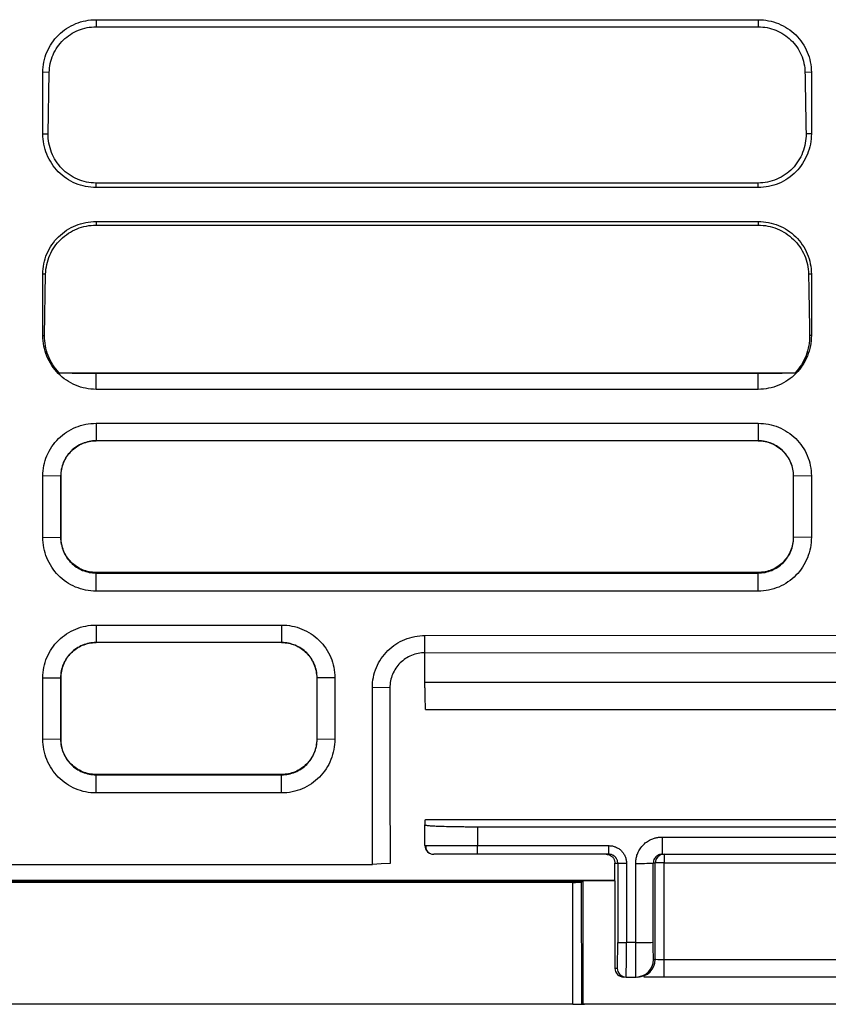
# Model space of a CAD drawing. Header units: millimetres. Extents: x -1111 to 1147, y -743 to 1146.
# Tile 46 of 203: x 173 to 219, y -600 to -544. Entities that reach past the tile are written whole.
import ezdxf

# ---------------------------------------------------------------- set-up
doc = ezdxf.new("R2010")
doc.units = ezdxf.units.MM

msp = doc.modelspace()

# ---------------------------------------------------------------- linework, layer by layer
at = {"color": 7, "linetype": 'Continuous', "lineweight": 25}
for p, q in [((177.346, -543.893), (215.102, -543.892)), ((177.346, -543.893), (177.346, -544.298)), ((215.102, -543.892), (215.102, -544.298)), ((177.346, -544.298), (215.102, -544.298)), ((174.311, -550.395), (174.311, -546.893)), ((174.678, -546.9), (174.311, -546.893)), ((174.616, -550.4), (174.678, -546.9)), ((218.137, -546.893), (217.77, -546.9)), ((174.311, -550.395), (174.616, -550.4)), ((218.137, -550.395), (217.833, -550.4)), ((177.346, -553.465), (177.346, -553.206)), ((215.102, -553.206), (177.346, -553.206)), ((215.102, -553.465), (177.346, -553.465)), ((215.102, -553.465), (215.102, -553.206)), ((177.346, -555.398), (215.102, -555.398)), ((177.346, -555.398), (177.346, -555.606)), ((177.346, -555.606), (215.102, -555.606)), ((215.102, -555.398), (215.102, -555.606)), ((174.311, -561.9), (174.311, -558.398)), ((174.473, -558.401), (174.311, -558.398)), ((174.411, -561.902), (174.473, -558.401)), ((218.137, -558.398), (217.975, -558.401)), ((174.311, -561.9), (174.411, -561.902)), ((218.137, -561.9), (218.037, -561.902)), ((175.241, -564.023), (217.207, -564.023)), ((177.346, -564.971), (177.346, -564.052)), ((177.346, -564.052), (215.102, -564.052)), ((215.102, -564.971), (215.102, -564.052)), ((215.102, -564.971), (177.346, -564.971)), ((177.346, -566.903), (215.102, -566.903)), ((177.346, -566.903), (177.346, -567.903)), ((215.102, -566.903), (215.102, -567.903)), ((215.102, -567.903), (177.346, -567.903)), ((174.311, -573.405), (174.311, -569.904)), ((175.329, -569.921), (174.311, -569.904)), ((175.329, -569.921), (175.345, -569.904)), ((175.329, -569.921), (175.329, -573.423)), ((175.344, -573.407), (175.345, -569.904)), ((217.103, -569.904), (217.12, -569.921)), ((217.103, -569.904), (217.104, -573.407)), ((218.137, -569.904), (217.12, -569.921)), ((174.311, -573.405), (175.329, -573.423)), ((175.344, -573.407), (175.329, -573.423)), ((217.104, -573.407), (217.12, -573.423)), ((218.137, -573.405), (217.12, -573.423)), ((177.346, -575.411), (177.346, -575.441)), ((215.102, -575.411), (177.346, -575.411)), ((215.102, -575.411), (215.102, -575.441)), ((177.346, -576.476), (177.346, -575.441)), ((177.346, -575.441), (215.102, -575.441)), ((215.102, -576.476), (215.102, -575.441)), ((215.102, -576.476), (177.346, -576.476)), ((177.346, -578.408), (187.93, -578.408)), ((177.346, -578.408), (177.346, -579.408)), ((187.93, -578.408), (187.93, -579.408)), ((196.101, -579.002), (242.101, -578.972)), ((196.102, -579.984), (196.101, -579.002)), ((187.93, -579.408), (177.346, -579.408)), ((196.102, -579.984), (242.102, -579.955)), ((196.102, -581.671), (196.102, -579.984)), ((174.311, -584.911), (174.311, -581.409)), ((174.311, -581.409), (175.329, -581.426)), ((175.342, -581.413), (175.329, -581.426)), ((175.329, -581.426), (175.329, -584.928)), ((175.341, -584.916), (175.342, -581.413)), ((189.934, -581.413), (189.948, -581.426)), ((189.934, -581.413), (189.936, -584.916)), ((190.965, -581.409), (189.948, -581.426)), ((194.103, -581.986), (193.103, -581.969)), ((196.102, -581.671), (242.102, -581.67)), ((196.14, -583.224), (242.064, -583.223)), ((175.329, -584.928), (174.311, -584.911)), ((175.329, -584.928), (175.341, -584.916)), ((189.936, -584.916), (189.948, -584.928)), ((190.965, -584.911), (189.948, -584.928)), ((177.346, -586.923), (177.346, -586.946)), ((187.93, -586.923), (177.346, -586.923)), ((177.346, -587.981), (177.346, -586.946)), ((177.346, -586.946), (187.93, -586.946)), ((187.93, -586.923), (187.93, -586.946)), ((187.93, -587.981), (187.93, -586.946)), ((187.93, -587.981), (177.346, -587.981)), ((196.102, -589.537), (196.134, -589.516)), ((196.102, -589.537), (196.102, -589.801)), ((196.102, -590.977), (196.102, -589.801)), ((242.07, -589.515), (196.134, -589.516)), ((199.102, -589.906), (239.102, -589.905)), ((199.102, -589.906), (199.102, -590.985)), ((209.619, -590.494), (228.585, -590.493)), ((196.102, -590.977), (196.174, -590.978)), ((199.102, -590.985), (206.594, -590.985)), ((206.594, -591.476), (199.102, -591.477)), ((209.619, -591.476), (228.585, -591.476)), ((164.05, -592.052), (193.11, -592.052)), ((206.928, -591.976), (207.094, -591.976)), ((206.928, -592.99), (206.928, -591.976)), ((207.094, -591.976), (207.094, -596.502)), ((207.594, -591.985), (207.594, -596.51)), ((208.12, -596.51), (208.12, -591.993)), ((209.12, -596.493), (209.119, -591.976)), ((209.233, -591.976), (209.119, -591.976)), ((209.234, -597.476), (209.233, -591.976)), ((209.733, -591.968), (228.471, -591.967)), ((209.733, -597.493), (209.733, -591.968)), ((124.98, -593.025), (205.06, -593.025)), ((125.046, -592.955), (195.602, -592.955)), ((204.526, -593.077), (162.84, -593.077)), ((195.602, -592.955), (206.602, -592.955)), ((204.543, -600.023), (204.526, -593.077)), ((205.025, -593.06), (205.06, -593.025)), ((205.043, -600.021), (205.025, -593.06)), ((205.06, -593.025), (205.085, -593)), ((205.085, -593), (205.095, -592.99)), ((205.095, -592.99), (205.096, -600.023)), ((206.928, -592.99), (205.095, -592.99)), ((206.602, -592.955), (206.928, -592.955)), ((206.928, -592.99), (206.932, -597.975)), ((208.12, -596.51), (207.594, -596.51)), ((209.137, -597.476), (209.234, -597.476)), ((228.471, -597.492), (209.733, -597.493)), ((206.932, -597.975), (207.068, -597.975)), ((207.568, -598.475), (208.137, -598.475)), ((228.472, -598.475), (209.733, -598.475)), ((204.543, -600.023), (162.597, -600.023)), ((173.602, -600.023), (173.602, -600.028)), ((183.602, -600.029), (183.602, -600.023)), ((187.102, -600.023), (187.102, -600.031)), ((197.102, -600.029), (197.102, -600.023)), ((200.602, -600.023), (200.602, -600.031)), ((204.95, -600.023), (205.199, -600.023)), ((205.043, -600.021), (205.096, -600.023)), ((233.11, -600.023), (205.096, -600.023)), ((210.602, -600.029), (210.602, -600.023)), ((213.602, -600.023), (213.602, -600.028)), ((214.102, -600.023), (214.102, -600.03))]:
    msp.add_line(p, q, dxfattribs=at)
at = {"color": 7, "linetype": 'Continuous', "lineweight": 25, "flags": 128}
for points in [[(193.11, -592.052), (193.109, -591.345), (193.108, -589.931), (193.108, -588.516), (193.106, -585.688), (193.103, -581.969)], [(194.103, -581.986), (194.105, -584.814), (194.107, -587.643), (194.11, -591.999)], [(209.619, -590.494), (209.619, -590.686), (209.619, -590.871), (209.619, -591.041), (209.619, -591.19), (209.619, -591.311), (209.619, -591.402), (209.619, -591.457), (209.619, -591.476)], [(199.102, -591.477), (199.102, -591.467), (199.102, -591.439), (199.102, -591.394), (199.102, -591.333), (199.102, -591.259), (199.102, -591.174), (199.102, -591.082), (199.102, -590.985)], [(206.594, -591.476), (206.594, -591.467), (206.594, -591.439), (206.594, -591.394), (206.594, -591.333), (206.594, -591.259), (206.594, -591.174), (206.594, -591.081), (206.594, -590.985)], [(209.733, -591.476), (209.733, -591.486), (209.733, -591.513), (209.733, -591.559), (209.733, -591.62), (209.733, -591.694), (209.733, -591.779), (209.733, -591.871), (209.733, -591.968)], [(194.11, -591.999), (193.61, -592.025), (193.11, -592.052)], [(209.733, -598.475), (209.733, -598.456), (209.733, -598.401), (209.733, -598.31), (209.733, -598.188), (209.733, -598.04), (209.733, -597.87), (209.733, -597.685), (209.733, -597.493)]]:
    msp.add_lwpolyline(points, dxfattribs=at)
at = {"color": 7, "linetype": 'Continuous', "lineweight": 25}
for centre, radius, start, end in [((196.602, -590.977), 0.5, 180.0013, 270.0013), ((209.733, -591.976), 0.5, 90.0056, 179.9882), ((207.471, -584.521), 7.464, 267.0994, 270.9381), ((208.363, -577.067), 14.929, 269.0645, 272.9032), ((207.472, -589.047), 7.464, 267.0994, 270.9381), ((208.363, -581.584), 14.929, 269.0645, 272.9032), ((208.137, -597.475), 1, 270.0056, 359.9882), ((208.234, -597.475), 1, 270.0056, 359.9882), ((207.568, -597.975), 0.5, 180.0144, 269.9969)]:
    msp.add_arc(centre, radius, start, end, dxfattribs=at)
msp.add_ellipse((207.433, -597.975), major_axis=(0.394, -0.308), ratio=0.999372, start_param=3.805021, end_param=5.375513, dxfattribs=at)
for points, knots in [([(174.311, -546.893), (174.311, -546.694), (174.331, -546.498), (174.409, -546.113), (174.469, -545.921), (174.622, -545.557), (174.716, -545.385), (174.937, -545.058), (175.066, -544.904), (175.346, -544.628), (175.499, -544.504), (175.83, -544.286), (176.006, -544.193), (176.37, -544.045), (176.56, -543.988), (176.95, -543.912), (177.147, -543.893), (177.346, -543.893)], [0, 0, 0, 0, 0.125, 0.125, 0.25, 0.25, 0.375, 0.375, 0.5, 0.5, 0.625, 0.625, 0.75, 0.75, 0.875, 0.875, 1, 1, 1, 1]), ([(215.102, -543.892), (215.301, -543.892), (215.497, -543.912), (215.883, -543.987), (216.075, -544.044), (216.441, -544.193), (216.615, -544.284), (216.944, -544.5), (217.101, -544.626), (217.381, -544.903), (217.507, -545.053), (217.73, -545.381), (217.826, -545.556), (218.055, -546.099), (218.137, -546.495), (218.137, -546.893)], [0, 0, 0, 0, 0.125, 0.125, 0.25, 0.25, 0.375, 0.375, 0.5, 0.5, 0.625, 0.625, 0.75, 0.75, 1, 1, 1, 1]), ([(174.678, -546.9), (174.683, -546.555), (174.756, -546.212), (175.03, -545.58), (175.23, -545.292), (175.724, -544.813), (176.019, -544.621), (176.658, -544.364), (177.001, -544.298), (177.346, -544.298)], [0, 0, 0, 0, 0.25, 0.25, 0.5, 0.5, 0.75, 0.75, 1, 1, 1, 1]), ([(215.102, -544.298), (215.447, -544.298), (215.791, -544.364), (216.431, -544.622), (216.725, -544.813), (217.219, -545.293), (217.419, -545.582), (217.692, -546.213), (217.766, -546.555), (217.77, -546.9)], [0, 0, 0, 0, 0.25, 0.25, 0.5, 0.5, 0.75, 0.75, 1, 1, 1, 1]), ([(217.77, -546.9), (217.779, -547.368), (217.787, -547.836), (217.796, -548.305), (217.802, -548.654), (217.808, -549.003), (217.814, -549.352), (217.82, -549.702), (217.826, -550.051), (217.833, -550.4)], [0.00002102, 0.00002102, 0.00002102, 0.00002102, 0.001427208, 0.001427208, 0.001427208, 0.002475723, 0.002475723, 0.002475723, 0.003524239, 0.003524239, 0.003524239, 0.003524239]), ([(218.137, -546.893), (218.137, -547.369), (218.137, -547.845), (218.137, -548.32), (218.137, -548.666), (218.137, -549.012), (218.137, -549.358), (218.137, -549.703), (218.137, -550.049), (218.137, -550.395)], [0, 0, 0, 0, 0.001427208, 0.001427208, 0.001427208, 0.002464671, 0.002464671, 0.002464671, 0.003502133, 0.003502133, 0.003502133, 0.003502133]), ([(177.346, -553.465), (177.145, -553.465), (176.946, -553.445), (176.557, -553.366), (176.363, -553.307), (175.995, -553.151), (175.82, -553.056), (175.49, -552.832), (175.334, -552.702), (175.055, -552.418), (174.93, -552.264), (174.709, -551.928), (174.616, -551.75), (174.466, -551.382), (174.408, -551.19), (174.331, -550.796), (174.311, -550.596), (174.311, -550.395)], [0, 0, 0, 0, 0.125, 0.125, 0.25, 0.25, 0.375, 0.375, 0.5, 0.5, 0.625, 0.625, 0.75, 0.75, 0.875, 0.875, 1, 1, 1, 1]), ([(177.346, -553.206), (176.982, -553.206), (176.62, -553.132), (175.951, -552.846), (175.647, -552.636), (175.141, -552.113), (174.942, -551.801), (174.743, -551.294), (174.693, -551.118), (174.628, -550.762), (174.613, -550.582), (174.616, -550.4)], [0, 0, 0, 0, 0.25, 0.25, 0.5, 0.5, 0.75, 0.75, 0.875, 0.875, 1, 1, 1, 1]), ([(218.137, -550.395), (218.137, -550.596), (218.118, -550.795), (218.041, -551.185), (217.984, -551.379), (217.833, -551.749), (217.741, -551.925), (217.522, -552.258), (217.395, -552.417), (217.116, -552.701), (216.963, -552.828), (216.632, -553.054), (216.455, -553.15), (215.906, -553.383), (215.505, -553.465), (215.102, -553.465)], [0, 0, 0, 0, 0.125, 0.125, 0.25, 0.25, 0.375, 0.375, 0.5, 0.5, 0.625, 0.625, 0.75, 0.75, 1, 1, 1, 1]), ([(217.833, -550.4), (217.838, -550.764), (217.772, -551.126), (217.506, -551.803), (217.306, -552.114), (216.801, -552.636), (216.497, -552.846), (215.828, -553.132), (215.466, -553.206), (215.102, -553.206)], [0, 0, 0, 0, 0.25, 0.25, 0.5, 0.5, 0.75, 0.75, 1, 1, 1, 1]), ([(174.311, -558.398), (174.311, -558.199), (174.331, -558.003), (174.409, -557.618), (174.469, -557.427), (174.622, -557.063), (174.716, -556.89), (174.937, -556.563), (175.066, -556.409), (175.346, -556.133), (175.499, -556.009), (175.83, -555.791), (176.006, -555.699), (176.37, -555.55), (176.56, -555.493), (176.95, -555.417), (177.147, -555.398), (177.346, -555.398)], [0, 0, 0, 0, 0.125, 0.125, 0.25, 0.25, 0.375, 0.375, 0.5, 0.5, 0.625, 0.625, 0.75, 0.75, 0.875, 0.875, 1, 1, 1, 1]), ([(174.473, -558.401), (174.48, -558.03), (174.56, -557.662), (174.855, -556.984), (175.07, -556.674), (175.602, -556.159), (175.918, -555.954), (176.605, -555.677), (176.975, -555.606), (177.346, -555.606)], [0, 0, 0, 0, 0.25, 0.25, 0.5, 0.5, 0.75, 0.75, 1, 1, 1, 1]), ([(215.102, -555.398), (215.301, -555.398), (215.497, -555.417), (215.883, -555.492), (216.075, -555.549), (216.441, -555.698), (216.615, -555.789), (216.944, -556.006), (217.101, -556.132), (217.381, -556.408), (217.507, -556.559), (217.73, -556.886), (217.826, -557.061), (218.055, -557.604), (218.137, -558), (218.137, -558.398)], [0, 0, 0, 0, 0.125, 0.125, 0.25, 0.25, 0.375, 0.375, 0.5, 0.5, 0.625, 0.625, 0.75, 0.75, 1, 1, 1, 1]), ([(215.102, -555.606), (215.473, -555.606), (215.843, -555.677), (216.53, -555.954), (216.847, -556.159), (217.378, -556.674), (217.593, -556.985), (217.889, -557.663), (217.969, -558.031), (217.975, -558.401)], [0, 0, 0, 0, 0.25, 0.25, 0.5, 0.5, 0.75, 0.75, 1, 1, 1, 1]), ([(217.975, -558.401), (217.983, -558.87), (217.992, -559.338), (218, -559.806), (218.006, -560.156), (218.012, -560.505), (218.018, -560.854), (218.025, -561.203), (218.031, -561.553), (218.037, -561.902)], [0.00002102, 0.00002102, 0.00002102, 0.00002102, 0.001427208, 0.001427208, 0.001427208, 0.002475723, 0.002475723, 0.002475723, 0.003524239, 0.003524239, 0.003524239, 0.003524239]), ([(218.137, -558.398), (218.137, -558.874), (218.137, -559.35), (218.137, -559.825), (218.137, -560.171), (218.137, -560.517), (218.137, -560.863), (218.137, -561.209), (218.137, -561.554), (218.137, -561.9)], [0, 0, 0, 0, 0.001427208, 0.001427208, 0.001427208, 0.002464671, 0.002464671, 0.002464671, 0.003502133, 0.003502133, 0.003502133, 0.003502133]), ([(177.346, -564.971), (177.145, -564.971), (176.946, -564.95), (176.557, -564.871), (176.363, -564.812), (175.995, -564.656), (175.82, -564.561), (175.49, -564.337), (175.334, -564.207), (175.055, -563.924), (174.93, -563.769), (174.709, -563.433), (174.616, -563.256), (174.466, -562.888), (174.408, -562.695), (174.331, -562.301), (174.311, -562.102), (174.311, -561.9)], [0, 0, 0, 0, 0.125, 0.125, 0.25, 0.25, 0.375, 0.375, 0.5, 0.5, 0.625, 0.625, 0.75, 0.75, 0.875, 0.875, 1, 1, 1, 1]), ([(175.241, -564.023), (174.971, -563.741), (174.758, -563.407), (174.475, -562.681), (174.405, -562.292), (174.411, -561.902)], [0, 0, 0, 0, 0.5, 0.5, 1, 1, 1, 1]), ([(218.137, -561.9), (218.137, -562.102), (218.118, -562.3), (218.041, -562.69), (217.984, -562.884), (217.833, -563.255), (217.741, -563.431), (217.522, -563.764), (217.395, -563.922), (217.116, -564.206), (216.963, -564.334), (216.632, -564.559), (216.455, -564.656), (215.906, -564.888), (215.505, -564.971), (215.102, -564.971)], [0, 0, 0, 0, 0.125, 0.125, 0.25, 0.25, 0.375, 0.375, 0.5, 0.5, 0.625, 0.625, 0.75, 0.75, 1, 1, 1, 1]), ([(218.037, -561.902), (218.043, -562.292), (217.974, -562.682), (217.69, -563.408), (217.478, -563.741), (217.207, -564.023)], [0, 0, 0, 0, 0.5, 0.5, 1, 1, 1, 1]), ([(175.241, -564.023), (175.558, -564.03), (175.887, -564.037), (176.587, -564.048), (176.963, -564.052), (177.346, -564.052)], [0, 0, 0, 0, 0.5, 0.5, 1, 1, 1, 1]), ([(215.102, -564.052), (215.294, -564.052), (215.484, -564.051), (215.856, -564.047), (216.037, -564.045), (216.562, -564.037), (216.89, -564.03), (217.207, -564.023)], [0, 0, 0, 0, 0.25, 0.25, 0.5, 0.5, 1, 1, 1, 1]), ([(174.311, -569.904), (174.311, -569.704), (174.331, -569.509), (174.409, -569.123), (174.469, -568.932), (174.622, -568.568), (174.716, -568.395), (174.937, -568.069), (175.066, -567.915), (175.346, -567.639), (175.499, -567.515), (175.83, -567.296), (176.006, -567.204), (176.37, -567.056), (176.56, -566.998), (176.95, -566.922), (177.147, -566.903), (177.346, -566.903)], [0, 0, 0, 0, 0.125, 0.125, 0.25, 0.25, 0.375, 0.375, 0.5, 0.5, 0.625, 0.625, 0.75, 0.75, 0.875, 0.875, 1, 1, 1, 1]), ([(215.102, -566.903), (215.301, -566.903), (215.497, -566.922), (215.883, -566.997), (216.075, -567.054), (216.441, -567.203), (216.615, -567.295), (216.944, -567.511), (217.101, -567.637), (217.381, -567.913), (217.507, -568.064), (217.73, -568.391), (217.826, -568.567), (218.055, -569.109), (218.137, -569.505), (218.137, -569.904)], [0, 0, 0, 0, 0.125, 0.125, 0.25, 0.25, 0.375, 0.375, 0.5, 0.5, 0.625, 0.625, 0.75, 0.75, 1, 1, 1, 1]), ([(177.346, -567.903), (177.08, -567.903), (176.82, -567.955), (176.452, -568.107), (176.336, -568.169), (176.117, -568.315), (176.014, -568.4), (175.827, -568.587), (175.744, -568.688), (175.597, -568.908), (175.533, -569.026), (175.382, -569.39), (175.329, -569.655), (175.329, -569.921)], [0, 0, 0, 0, 0.25, 0.25, 0.375, 0.375, 0.5, 0.5, 0.625, 0.625, 0.75, 0.75, 1, 1, 1, 1]), ([(175.345, -569.904), (175.346, -569.772), (175.358, -569.642), (175.409, -569.387), (175.448, -569.26), (175.548, -569.018), (175.609, -568.903), (175.754, -568.685), (175.839, -568.582), (176.115, -568.305), (176.338, -568.156), (176.819, -567.956), (177.082, -567.903), (177.346, -567.903)], [0, 0, 0, 0, 0.125, 0.125, 0.25, 0.25, 0.375, 0.375, 0.5, 0.5, 0.75, 0.75, 1, 1, 1, 1]), ([(217.12, -569.921), (217.119, -569.655), (217.066, -569.391), (216.915, -569.027), (216.852, -568.908), (216.705, -568.689), (216.622, -568.587), (216.435, -568.401), (216.332, -568.316), (216.113, -568.17), (215.997, -568.108), (215.629, -567.955), (215.369, -567.903), (215.102, -567.903)], [0, 0, 0, 0, 0.25, 0.25, 0.375, 0.375, 0.5, 0.5, 0.625, 0.625, 0.75, 0.75, 1, 1, 1, 1]), ([(215.102, -567.903), (215.234, -567.903), (215.364, -567.916), (215.62, -567.967), (215.747, -568.005), (215.989, -568.106), (216.104, -568.167), (216.322, -568.312), (216.424, -568.397), (216.701, -568.674), (216.85, -568.897), (217.05, -569.378), (217.103, -569.641), (217.103, -569.904)], [0, 0, 0, 0, 0.125, 0.125, 0.25, 0.25, 0.375, 0.375, 0.5, 0.5, 0.75, 0.75, 1, 1, 1, 1]), ([(218.137, -569.904), (218.137, -570.379), (218.137, -570.855), (218.137, -571.331), (218.137, -571.676), (218.137, -572.022), (218.137, -572.368), (218.137, -572.714), (218.137, -573.06), (218.137, -573.405)], [0, 0, 0, 0, 0.001427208, 0.001427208, 0.001427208, 0.002464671, 0.002464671, 0.002464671, 0.003502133, 0.003502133, 0.003502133, 0.003502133]), ([(177.346, -576.476), (177.145, -576.476), (176.946, -576.456), (176.557, -576.377), (176.363, -576.317), (175.995, -576.162), (175.82, -576.067), (175.49, -575.843), (175.334, -575.713), (175.055, -575.429), (174.93, -575.274), (174.709, -574.938), (174.616, -574.761), (174.466, -574.393), (174.408, -574.2), (174.331, -573.806), (174.311, -573.607), (174.311, -573.405)], [0, 0, 0, 0, 0.125, 0.125, 0.25, 0.25, 0.375, 0.375, 0.5, 0.5, 0.625, 0.625, 0.75, 0.75, 0.875, 0.875, 1, 1, 1, 1]), ([(175.329, -573.423), (175.329, -573.689), (175.382, -573.953), (175.533, -574.318), (175.596, -574.436), (175.743, -574.655), (175.826, -574.757), (176.013, -574.943), (176.116, -575.028), (176.335, -575.174), (176.451, -575.237), (176.819, -575.389), (177.08, -575.441), (177.346, -575.441)], [0, 0, 0, 0, 0.25, 0.25, 0.375, 0.375, 0.5, 0.5, 0.625, 0.625, 0.75, 0.75, 1, 1, 1, 1]), ([(177.346, -575.411), (177.214, -575.411), (177.084, -575.398), (176.828, -575.347), (176.701, -575.309), (176.458, -575.208), (176.343, -575.147), (176.126, -575.001), (176.023, -574.917), (175.746, -574.639), (175.597, -574.416), (175.397, -573.934), (175.344, -573.672), (175.344, -573.407)], [0, 0, 0, 0, 0.125, 0.125, 0.25, 0.25, 0.375, 0.375, 0.5, 0.5, 0.75, 0.75, 1, 1, 1, 1]), ([(218.137, -573.405), (218.137, -573.607), (218.118, -573.805), (218.041, -574.195), (217.984, -574.389), (217.833, -574.76), (217.741, -574.936), (217.522, -575.269), (217.395, -575.427), (217.116, -575.711), (216.963, -575.839), (216.632, -576.064), (216.455, -576.161), (215.906, -576.393), (215.505, -576.476), (215.102, -576.476)], [0, 0, 0, 0, 0.125, 0.125, 0.25, 0.25, 0.375, 0.375, 0.5, 0.5, 0.625, 0.625, 0.75, 0.75, 1, 1, 1, 1]), ([(217.104, -573.407), (217.104, -573.539), (217.091, -573.669), (217.04, -573.925), (217.002, -574.052), (216.902, -574.295), (216.84, -574.41), (216.695, -574.628), (216.611, -574.731), (216.334, -575.008), (216.111, -575.158), (215.63, -575.358), (215.367, -575.411), (215.102, -575.411)], [0, 0, 0, 0, 0.125, 0.125, 0.25, 0.25, 0.375, 0.375, 0.5, 0.5, 0.75, 0.75, 1, 1, 1, 1]), ([(215.102, -575.441), (215.369, -575.441), (215.628, -575.39), (215.996, -575.237), (216.112, -575.175), (216.331, -575.029), (216.435, -574.944), (216.622, -574.758), (216.705, -574.656), (216.852, -574.436), (216.915, -574.318), (217.066, -573.954), (217.12, -573.689), (217.12, -573.423)], [0, 0, 0, 0, 0.25, 0.25, 0.375, 0.375, 0.5, 0.5, 0.625, 0.625, 0.75, 0.75, 1, 1, 1, 1]), ([(174.311, -581.409), (174.311, -581.21), (174.331, -581.014), (174.409, -580.629), (174.469, -580.437), (174.622, -580.073), (174.716, -579.9), (174.937, -579.574), (175.066, -579.42), (175.346, -579.144), (175.499, -579.02), (175.83, -578.801), (176.006, -578.709), (176.37, -578.561), (176.56, -578.504), (176.95, -578.427), (177.147, -578.408), (177.346, -578.408)], [0, 0, 0, 0, 0.125, 0.125, 0.25, 0.25, 0.375, 0.375, 0.5, 0.5, 0.625, 0.625, 0.75, 0.75, 0.875, 0.875, 1, 1, 1, 1]), ([(187.93, -578.408), (188.129, -578.408), (188.325, -578.427), (188.711, -578.503), (188.903, -578.559), (189.269, -578.709), (189.443, -578.8), (189.772, -579.016), (189.929, -579.142), (190.21, -579.418), (190.336, -579.569), (190.558, -579.896), (190.654, -580.072), (190.883, -580.615), (190.965, -581.01), (190.965, -581.409)], [0, 0, 0, 0, 0.125, 0.125, 0.25, 0.25, 0.375, 0.375, 0.5, 0.5, 0.625, 0.625, 0.75, 0.75, 1, 1, 1, 1]), ([(193.103, -581.969), (193.103, -581.772), (193.123, -581.579), (193.2, -581.198), (193.258, -581.009), (193.41, -580.649), (193.502, -580.478), (193.721, -580.155), (193.848, -580.003), (194.125, -579.73), (194.276, -579.607), (194.603, -579.391), (194.777, -579.3), (195.136, -579.153), (195.325, -579.096), (195.71, -579.021), (195.905, -579.002), (196.101, -579.002)], [0, 0, 0, 0, 0.125, 0.125, 0.25, 0.25, 0.375, 0.375, 0.5, 0.5, 0.625, 0.625, 0.75, 0.75, 0.875, 0.875, 1, 1, 1, 1]), ([(177.346, -579.408), (177.08, -579.408), (176.82, -579.46), (176.452, -579.612), (176.336, -579.674), (176.117, -579.82), (176.014, -579.905), (175.827, -580.092), (175.744, -580.193), (175.597, -580.413), (175.533, -580.531), (175.382, -580.895), (175.329, -581.16), (175.329, -581.426)], [0, 0, 0, 0, 0.25, 0.25, 0.375, 0.375, 0.5, 0.5, 0.625, 0.625, 0.75, 0.75, 1, 1, 1, 1]), ([(175.342, -581.413), (175.342, -581.281), (175.355, -581.151), (175.406, -580.895), (175.444, -580.768), (175.545, -580.525), (175.606, -580.41), (175.751, -580.192), (175.836, -580.089), (176.113, -579.811), (176.336, -579.662), (176.818, -579.461), (177.081, -579.408), (177.346, -579.408)], [0, 0, 0, 0, 0.125, 0.125, 0.25, 0.25, 0.375, 0.375, 0.5, 0.5, 0.75, 0.75, 1, 1, 1, 1]), ([(189.948, -581.426), (189.948, -581.16), (189.894, -580.896), (189.743, -580.532), (189.68, -580.414), (189.533, -580.194), (189.45, -580.093), (189.264, -579.906), (189.16, -579.821), (188.941, -579.675), (188.825, -579.613), (188.457, -579.46), (188.197, -579.408), (187.93, -579.408)], [0, 0, 0, 0, 0.25, 0.25, 0.375, 0.375, 0.5, 0.5, 0.625, 0.625, 0.75, 0.75, 1, 1, 1, 1]), ([(187.93, -579.408), (188.063, -579.408), (188.193, -579.421), (188.449, -579.472), (188.576, -579.511), (188.819, -579.611), (188.934, -579.673), (189.152, -579.818), (189.255, -579.903), (189.532, -580.18), (189.681, -580.404), (189.881, -580.886), (189.934, -581.149), (189.934, -581.413)], [0, 0, 0, 0, 0.125, 0.125, 0.25, 0.25, 0.375, 0.375, 0.5, 0.5, 0.75, 0.75, 1, 1, 1, 1]), ([(196.102, -579.984), (195.84, -579.984), (195.579, -580.036), (195.095, -580.237), (194.873, -580.386), (194.503, -580.756), (194.355, -580.979), (194.155, -581.462), (194.103, -581.724), (194.103, -581.986)], [0, 0, 0, 0, 0.25, 0.25, 0.5, 0.5, 0.75, 0.75, 1, 1, 1, 1]), ([(190.965, -581.409), (190.965, -581.885), (190.965, -582.36), (190.965, -582.836), (190.965, -583.182), (190.965, -583.527), (190.965, -583.873), (190.965, -584.219), (190.965, -584.565), (190.965, -584.911)], [0, 0, 0, 0, 0.001427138, 0.001427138, 0.001427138, 0.002464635, 0.002464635, 0.002464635, 0.003502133, 0.003502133, 0.003502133, 0.003502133]), ([(196.14, -583.224), (196.138, -583.194), (196.135, -583.133), (196.127, -582.974), (196.117, -582.731), (196.109, -582.427), (196.105, -582.151), (196.103, -581.912), (196.102, -581.752), (196.102, -581.671)], [0, 0, 0, 0, 0.077762, 0.156074, 0.372409, 0.589022, 0.726294, 0.862613, 1, 1, 1, 1]), ([(177.346, -587.981), (177.145, -587.981), (176.946, -587.961), (176.557, -587.882), (176.363, -587.822), (175.995, -587.667), (175.82, -587.572), (175.49, -587.348), (175.334, -587.218), (175.055, -586.934), (174.93, -586.78), (174.709, -586.444), (174.616, -586.266), (174.466, -585.898), (174.408, -585.705), (174.331, -585.311), (174.311, -585.112), (174.311, -584.911)], [0, 0, 0, 0, 0.125, 0.125, 0.25, 0.25, 0.375, 0.375, 0.5, 0.5, 0.625, 0.625, 0.75, 0.75, 0.875, 0.875, 1, 1, 1, 1]), ([(175.329, -584.928), (175.329, -585.194), (175.382, -585.459), (175.533, -585.823), (175.596, -585.941), (175.743, -586.16), (175.826, -586.262), (176.013, -586.449), (176.116, -586.534), (176.335, -586.68), (176.451, -586.742), (176.819, -586.895), (177.08, -586.946), (177.346, -586.946)], [0, 0, 0, 0, 0.25, 0.25, 0.375, 0.375, 0.5, 0.5, 0.625, 0.625, 0.75, 0.75, 1, 1, 1, 1]), ([(177.346, -586.923), (177.214, -586.923), (177.083, -586.91), (176.827, -586.859), (176.7, -586.821), (176.457, -586.72), (176.342, -586.658), (176.124, -586.513), (176.021, -586.428), (175.743, -586.15), (175.594, -585.927), (175.394, -585.444), (175.341, -585.181), (175.341, -584.916)], [0, 0, 0, 0, 0.125, 0.125, 0.25, 0.25, 0.375, 0.375, 0.5, 0.5, 0.75, 0.75, 1, 1, 1, 1]), ([(190.965, -584.911), (190.965, -585.112), (190.946, -585.31), (190.87, -585.701), (190.812, -585.894), (190.661, -586.265), (190.569, -586.441), (190.351, -586.774), (190.223, -586.932), (189.944, -587.217), (189.791, -587.344), (189.46, -587.57), (189.283, -587.666), (188.734, -587.898), (188.333, -587.981), (187.93, -587.981)], [0, 0, 0, 0, 0.125, 0.125, 0.25, 0.25, 0.375, 0.375, 0.5, 0.5, 0.625, 0.625, 0.75, 0.75, 1, 1, 1, 1]), ([(189.936, -584.916), (189.936, -585.048), (189.923, -585.179), (189.872, -585.435), (189.833, -585.562), (189.733, -585.805), (189.672, -585.92), (189.526, -586.138), (189.442, -586.242), (189.165, -586.52), (188.941, -586.669), (188.459, -586.87), (188.195, -586.923), (187.93, -586.923)], [0, 0, 0, 0, 0.125, 0.125, 0.25, 0.25, 0.375, 0.375, 0.5, 0.5, 0.75, 0.75, 1, 1, 1, 1]), ([(187.93, -586.946), (188.197, -586.946), (188.456, -586.895), (188.824, -586.743), (188.94, -586.68), (189.159, -586.534), (189.263, -586.449), (189.45, -586.263), (189.533, -586.161), (189.68, -585.942), (189.743, -585.823), (189.894, -585.459), (189.948, -585.195), (189.948, -584.928)], [0, 0, 0, 0, 0.25, 0.25, 0.375, 0.375, 0.5, 0.5, 0.625, 0.625, 0.75, 0.75, 1, 1, 1, 1]), ([(196.102, -589.801), (196.103, -589.803), (196.104, -589.806), (196.115, -589.811), (196.133, -589.817), (196.158, -589.822), (196.202, -589.828), (196.278, -589.837), (196.426, -589.849), (196.65, -589.862), (196.995, -589.877), (197.437, -589.889), (197.882, -589.897), (198.253, -589.902), (198.532, -589.904), (198.815, -589.906), (199.006, -589.906), (199.102, -589.906)], [0, 0, 0, 0, 0.031075, 0.062049, 0.092995, 0.123987, 0.155098, 0.222561, 0.290137, 0.395057, 0.500084, 0.628334, 0.756693, 0.81778, 0.878319, 0.938871, 1, 1, 1, 1]), ([(208.12, -591.993), (208.121, -591.954), (208.122, -591.875), (208.136, -591.758), (208.159, -591.643), (208.191, -591.53), (208.253, -591.364), (208.364, -591.155), (208.552, -590.926), (208.78, -590.738), (209.013, -590.614), (209.23, -590.541), (209.423, -590.501), (209.554, -590.496), (209.619, -590.494)], [0, 0, 0, 0, 0.050332, 0.100205, 0.149932, 0.199825, 0.250195, 0.374987, 0.500054, 0.624887, 0.749914, 0.833443, 0.916321, 1, 1, 1, 1]), ([(196.16, -590.978), (196.155, -591.024), (196.144, -591.117), (196.191, -591.254), (196.282, -591.372), (196.373, -591.419), (196.418, -591.441)], [0, 0, 0, 0, 0.245661, 0.498741, 0.752722, 1, 1, 1, 1]), ([(206.594, -590.985), (206.627, -590.986), (206.692, -590.988), (206.789, -591.003), (206.884, -591.026), (207.007, -591.071), (207.153, -591.148), (207.305, -591.273), (207.43, -591.425), (207.522, -591.6), (207.583, -591.789), (207.59, -591.92), (207.594, -591.985)], [0, 0, 0, 0, 0.062819, 0.125063, 0.187343, 0.250267, 0.375023, 0.500263, 0.624323, 0.750119, 0.875729, 1, 1, 1, 1]), ([(199.102, -591.477), (199.047, -591.477), (198.938, -591.477), (198.775, -591.477), (198.614, -591.477), (198.456, -591.477), (198.299, -591.477), (198.044, -591.477), (197.704, -591.477), (197.324, -591.477), (197.01, -591.477), (196.804, -591.477), (196.681, -591.477), (196.614, -591.477), (196.606, -591.477), (196.602, -591.477)], [0, 0, 0, 0, 0.041968, 0.08359, 0.125046, 0.166516, 0.208183, 0.250224, 0.374964, 0.500079, 0.624838, 0.749935, 0.833442, 0.916312, 1, 1, 1, 1]), ([(206.428, -591.476), (206.452, -591.477), (206.499, -591.479), (206.569, -591.495), (206.636, -591.52), (206.699, -591.554), (206.756, -591.597), (206.807, -591.648), (206.85, -591.705), (206.884, -591.768), (206.909, -591.835), (206.925, -591.905), (206.927, -591.952), (206.928, -591.976)], [0, 0, 0, 0, 0.090916, 0.1818278, 0.2727364, 0.3636428, 0.4545477, 0.5454523, 0.6363572, 0.7272636, 0.8181722, 0.909084, 1, 1, 1, 1]), ([(207.094, -591.976), (207.093, -591.952), (207.091, -591.905), (207.075, -591.835), (207.05, -591.768), (207.016, -591.705), (206.973, -591.648), (206.922, -591.597), (206.865, -591.554), (206.802, -591.52), (206.735, -591.495), (206.665, -591.479), (206.618, -591.477), (206.594, -591.476)], [0, 0, 0, 0, 0.090937, 0.181857, 0.272764, 0.363662, 0.454555, 0.545445, 0.636338, 0.727236, 0.818143, 0.909063, 1, 1, 1, 1]), ([(209.619, -591.476), (209.597, -591.477), (209.551, -591.479), (209.485, -591.493), (209.423, -591.515), (209.365, -591.544), (209.312, -591.58), (209.249, -591.636), (209.184, -591.721), (209.13, -591.842), (209.123, -591.931), (209.119, -591.976)], [0, 0, 0, 0, 0.0872826, 0.1730135, 0.2571983, 0.3398432, 0.4209545, 0.5005389, 0.6608901, 0.8273615, 1, 1, 1, 1]), ([(209.733, -591.968), (209.604, -591.968), (209.475, -591.968), (209.291, -591.972), (209.236, -591.974), (209.233, -591.976)], [0, 0, 0, 0, 0.5, 0.5, 1, 1, 1, 1]), ([(204.526, -593.077), (204.546, -593.077), (204.587, -593.077), (204.648, -593.077), (204.718, -593.076), (204.797, -593.075), (204.875, -593.072), (204.94, -593.07), (204.987, -593.067), (205.017, -593.064), (205.023, -593.061), (205.025, -593.06)], [0, 0, 0, 0, 0.079739, 0.159531, 0.240578, 0.368829, 0.500067, 0.628318, 0.759557, 0.879056, 1, 1, 1, 1]), ([(207.068, -597.975), (207.069, -597.975), (207.07, -597.973), (207.072, -597.959), (207.074, -597.937), (207.076, -597.905), (207.079, -597.845), (207.083, -597.737), (207.086, -597.552), (207.09, -597.328), (207.092, -597.1), (207.093, -596.886), (207.094, -596.696), (207.094, -596.566), (207.094, -596.502)], [0, 0, 0, 0, 0.0503227, 0.1001986, 0.1499315, 0.1998278, 0.2501911, 0.3749661, 0.5000506, 0.6249185, 0.7499067, 0.8334731, 0.9163643, 1, 1, 1, 1]), ([(207.568, -598.475), (207.571, -598.475), (207.575, -598.424), (207.581, -598.228), (207.584, -598.083), (207.589, -597.72), (207.591, -597.503), (207.593, -597.027), (207.594, -596.769), (207.594, -596.51)], [0, 0, 0, 0, 0.25, 0.25, 0.5, 0.5, 0.75, 0.75, 1, 1, 1, 1]), ([(208.137, -598.475), (208.137, -598.474), (208.136, -598.473), (208.135, -598.459), (208.134, -598.437), (208.133, -598.408), (208.132, -598.371), (208.131, -598.327), (208.13, -598.277), (208.129, -598.221), (208.128, -598.16), (208.127, -598.094), (208.126, -598.024), (208.126, -597.95), (208.125, -597.872), (208.124, -597.792), (208.124, -597.71), (208.123, -597.625), (208.123, -597.539), (208.122, -597.452), (208.122, -597.364), (208.121, -597.276), (208.121, -597.187), (208.121, -597.099), (208.12, -597.012), (208.12, -596.925), (208.12, -596.839), (208.12, -596.755), (208.12, -596.672), (208.12, -596.59), (208.12, -596.537), (208.12, -596.51)], [0, 0, 0, 0, 0.043313, 0.085995, 0.128046, 0.169467, 0.210257, 0.250416, 0.289945, 0.328843, 0.36711, 0.404747, 0.441753, 0.478128, 0.513872, 0.548986, 0.583469, 0.617321, 0.650543, 0.683133, 0.715093, 0.746423, 0.777121, 0.807189, 0.836625, 0.865431, 0.893607, 0.921151, 0.948065, 0.974348, 1, 1, 1, 1]), ([(209.137, -597.476), (209.132, -597.476), (209.128, -597.37), (209.121, -597.007), (209.12, -596.752), (209.12, -596.493)], [0, 0, 0, 0, 0.5, 0.5, 1, 1, 1, 1]), ([(209.733, -597.493), (209.604, -597.493), (209.475, -597.491), (209.291, -597.484), (209.236, -597.48), (209.234, -597.476)], [0, 0, 0, 0, 0.5, 0.5, 1, 1, 1, 1]), ([(209.733, -598.475), (209.542, -598.475), (209.159, -598.475), (208.749, -598.475), (208.615, -598.475), (208.584, -598.475)], [0, 0, 0, 0, 0.434611, 0.869223, 1, 1, 1, 1]), ([(204.543, -600.023), (204.566, -600.023), (204.616, -600.023), (204.696, -600.023), (204.785, -600.023), (204.876, -600.023), (204.959, -600.023), (205.025, -600.022), (205.036, -600.021), (205.043, -600.021)], [0, 0, 0, 0, 0.0890862, 0.1961319, 0.32112, 0.4640287, 0.6248319, 0.8035002, 1, 1, 1, 1])]:
    msp.add_open_spline(points, degree=3, knots=knots, dxfattribs=at)
for points in [[(217.12, -573.423), (217.12, -572.256), (217.12, -571.088), (217.12, -569.921)], [(189.948, -584.928), (189.948, -583.761), (189.948, -582.594), (189.948, -581.426)]]:
    msp.add_open_spline(points, degree=3, dxfattribs=at)
at = {"color": 250, "linetype": 'Continuous', "lineweight": 25}
msp.add_open_spline([(196.174, -590.978), (196.178, -590.978), (196.205, -590.979), (196.441, -590.981), (196.867, -590.982), (197.441, -590.984), (198.137, -590.985), (198.72, -590.985), (199.102, -590.985)], degree=3, knots=[0, 0, 0, 0, 0.0345702, 0.1890792, 0.4288019, 0.5778082, 0.722888, 1, 1, 1, 1], dxfattribs=at)

doc.saveas('drawing.dxf')
